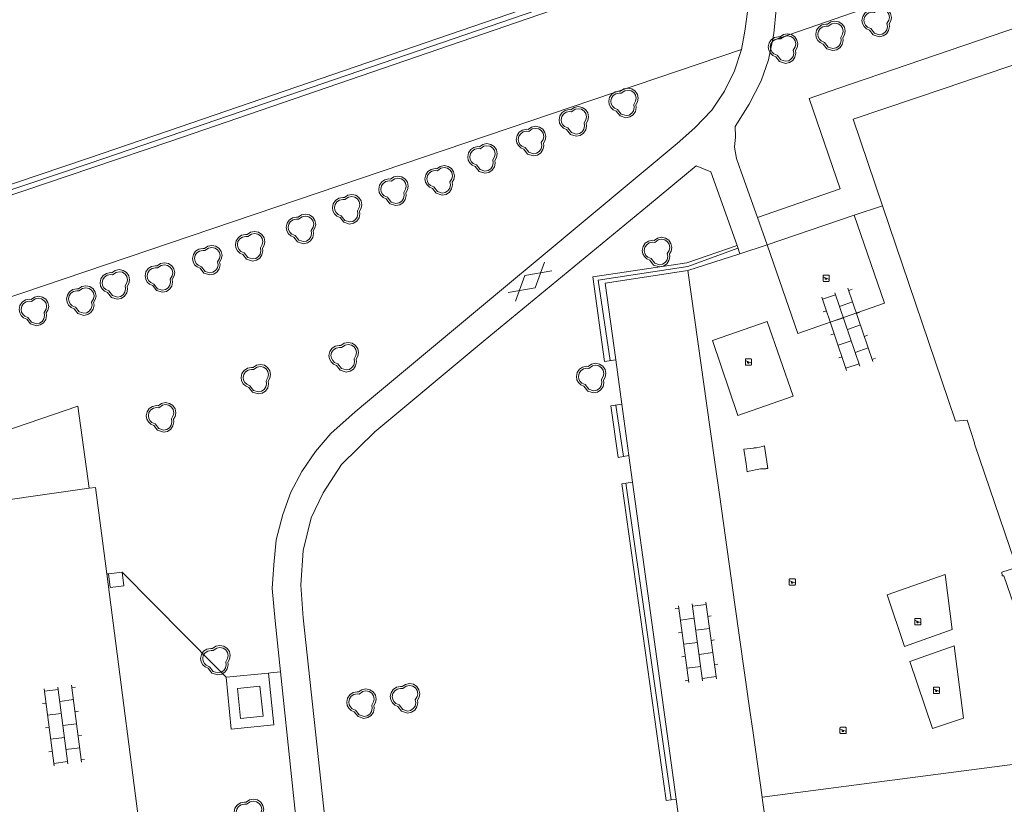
# Model space of a CAD drawing. Header units: metres. Extents: x 231584 to 239351, y 577231 to 577839.
# Tile 12 of 70: x 231836 to 231921, y 577492 to 577560. Entities that reach past the tile are written whole.
import ezdxf

# ---------------------------------------------------------------- set-up
doc = ezdxf.new("R2010")
doc.units = ezdxf.units.M
doc.header["$MEASUREMENT"] = 0
for name, color, linetype, lineweight in [('B01', 1, 'Continuous', 0), ('B02', 12, 'Continuous', 0), ('B03', 12, 'Continuous', 0), ('HAAG', 7, 'Continuous', 0), ('S01', 7, 'Continuous', 0), ('S02', 7, 'Continuous', 0), ('S03', 7, 'Continuous', 0), ('s_BOOM', 7, 'Continuous', 0), ('s_SPEELVOORZIENING', 7, 'Continuous', 0), ('T00', 34, 'Continuous', 0), ('T10', 7, 'Continuous', 0), ('V01', 8, 'Continuous', 0), ('V02', 253, 'Continuous', 0)]:
    doc.layers.add(name, color=color, linetype=linetype, lineweight=lineweight)

# ---------------------------------------------------------------- blocks, each defined once
blk = doc.blocks.new('SPEELVOORZIENING')
at = {"color": 0, "lineweight": -2, "transparency": 16777216}
for p, q in [((-2.67, -2.13), (-2.67, 2.13)), ((-2.13, 2.67), (2.13, 2.67)), ((2.09, -0.75), (-2.09, 0.94)), ((2.67, 2.13), (2.67, -2.13)), ((2.13, -2.67), (-2.13, -2.67))]:
    blk.add_line(p, q, dxfattribs=at)
at = {"linetype": 'ByBlock', "ltscale": 10, "flags": 128}
for points in [[(-2.67, 2.13), (-2.64, 2.3), (-2.56, 2.45), (-2.45, 2.56), (-2.3, 2.64), (-2.13, 2.67)], [(-0.78, -0.32), (-0.77, -0.17), (-0.71, -0.03), (-0.63, 0.09), (-0.52, 0.18), (-0.39, 0.25)], [(2.13, 2.67), (2.3, 2.64), (2.45, 2.56), (2.56, 2.45), (2.64, 2.3), (2.67, 2.13)], [(-2.13, -2.67), (-2.3, -2.64), (-2.45, -2.56), (-2.56, -2.45), (-2.64, -2.3), (-2.67, -2.13)], [(-0.17, -0.94), (-0.36, -0.91), (-0.53, -0.82), (-0.67, -0.69), (-0.75, -0.52), (-0.78, -0.32)], [(0.45, -0.32), (0.41, -0.52), (0.33, -0.69), (0.19, -0.82), (0.03, -0.91), (-0.17, -0.94)], [(0.39, -0.06), (0.41, -0.11), (0.42, -0.16), (0.44, -0.21), (0.44, -0.27), (0.45, -0.32)], [(2.67, -2.13), (2.64, -2.3), (2.56, -2.45), (2.45, -2.56), (2.3, -2.64), (2.13, -2.67)]]:
    blk.add_lwpolyline(points, dxfattribs=at)
blk = doc.blocks.new('BOOM')
at = {"lineweight": -2, "flags": 128}
blk.add_lwpolyline([(12.77, 3.98), (12.07, 7.4), (10.16, 10.19), (7.33, 12.08), (3.88, 12.77), (0.42, 12.07), (-2.48, 10.1), (-3.89, 10.21), (-7.35, 9.53), (-10.17, 7.64), (-12.08, 4.85), (-12.77, 1.43), (-12.3, -1.44), (-10.96, -3.92), (-8.89, -5.84), (-6.23, -7.04), (-2.99, -11.2), (2.09, -12.77), (5.54, -12.08), (8.37, -10.19), (10.27, -7.4), (10.97, -3.99), (10.67, -1.68), (12.1, 0.87), (12.77, 3.98)], dxfattribs=at)
blk.add_lwpolyline([(11.02, 3.99), (10.46, 6.72), (8.93, 8.95), (6.67, 10.47), (3.88, 11.02), (1.1, 10.46), (-2.02, 8.34), (-3.79, 8.48), (-6.68, 7.91), (-8.94, 6.39), (-10.47, 4.17), (-11.03, 1.4), (-10.65, -0.87), (-9.58, -2.85), (-7.93, -4.4), (-5.14, -5.66), (-1.97, -9.72), (2.18, -11), (4.87, -10.46), (7.14, -8.95), (8.66, -6.72), (9.24, -3.93), (8.89, -1.34), (10.48, 1.48)], close=True, dxfattribs=at)
blk = doc.blocks.new('OV4')
at = {"color": 0}
for p, q in [((0, 12), (67, 12)), ((2, 12), (2, 0)), ((12.5, 15), (12.5, 12)), ((23, 12), (23, 0)), ((33.5, 15), (33.5, 12)), ((44, 12), (44, 0)), ((54.5, 15), (54.5, 12)), ((65, 12), (65, 0)), ((0, 0), (67, 0)), ((12.5, 0), (12.5, -11.98)), ((33.5, 0), (33.5, -11.98)), ((54.5, 0), (54.5, -11.98)), ((0, -11.98), (67, -11.98)), ((2, -11.98), (2, -14.98)), ((23, -11.98), (23, -14.98)), ((44, -11.98), (44, -14.98)), ((65, -11.98), (65, -14.98))]:
    blk.add_line(p, q, dxfattribs=at)
blk = doc.blocks.new('GV2')
at = {"color": 0}
for p, q in [((11.84, 20.48), (0, 0)), ((13.98, 0), (2.16, 20.48)), ((11.8, -20.48), (0, 0)), ((13.98, 0), (2.12, -20.48))]:
    blk.add_line(p, q, dxfattribs=at)

msp = doc.modelspace()

# ---------------------------------------------------------------- linework, layer by layer
at = {"layer": 'B01', "flags": 128}
for points in [[(231928.491, 577558.263), (231915.628, 577553.872), (231907.654, 577551.183), (231910.194, 577543.706)], [(231910.194, 577543.706), (231916.497, 577525.151), (231916.511, 577525.061), (231917.537, 577525.165), (231918.151, 577523.193), (231918.163, 577523.108), (231921.213, 577514.142), (231921.755, 577512.549), (231921.807, 577512.4), (231920.527, 577512.004), (231920.564, 577511.682), (231920.694, 577511.686), (231922.942, 577505.181), (231921.51, 577504.693), (231921.534, 577504.365), (231921.657, 577504.368), (231923.87, 577497.924), (231922.465, 577497.353), (231922.54, 577496.822), (231926.983, 577497.41), (231927.414, 577496.161)], [(231841.569, 577519.265), (231840.605, 577526.364), (231775.035, 577503.936)], [(231831.959, 577507.768), (231831.842, 577508.659), (231830.978, 577508.546), (231830.191, 577514.48), (231831.061, 577514.606), (231830.864, 577515.969), (231830.308, 577515.889), (231830.07, 577517.644), (231841.569, 577519.265)]]:
    msp.add_lwpolyline(points, dxfattribs=at)
at = {"layer": 'B02', "flags": 128}
msp.add_lwpolyline([(231899.994, 577522.915), (231899.992, 577522.928), (231899.817, 577522.89), (231899.29, 577522.776), (231899.11, 577522.756), (231899.051, 577522.75), (231898.211, 577522.655), (231898.401, 577521.394), (231898.505, 577520.703), (231898.512, 577520.704), (231899.641, 577520.938), (231900.122, 577520.961), (231900.174, 577520.964), (231900.286, 577520.969), (231899.994, 577522.915)], dxfattribs=at)
at = {"layer": 'B03', "flags": 128}
for points in [[(231843.259, 577511.863), (231843.401, 577510.676), (231844.126, 577510.77), (231844.584, 577510.829), (231844.425, 577512.019)], [(231844.425, 577512.019), (231843.969, 577511.958), (231843.259, 577511.863)], [(231854.408, 577501.958), (231854.664, 577499.366), (231856.631, 577499.563), (231856.355, 577502.159), (231854.408, 577501.958)]]:
    msp.add_lwpolyline(points, dxfattribs=at)
at = {"layer": 'HAAG', "flags": 128}
for points in [[(231743.912, 577565.003), (231757.954, 577524.893), (231758.155, 577524.381), (231760.053, 577519.548), (231769.346, 577522.739), (231812.124, 577537.429), (231841.667, 577547.399), (231848.505, 577549.726), (231894.69, 577565.591), (231888.582, 577583.369)], [(231897.696, 577540.042), (231893.361, 577538.44), (231885.603, 577537.271), (231886.637, 577530.313)], [(231887.147, 577526.465), (231887.804, 577522.01)], [(231887.987, 577519.697), (231891.937, 577492.326)]]:
    msp.add_lwpolyline(points, dxfattribs=at)
at = {"layer": 'T00', "flags": 128}
msp.add_lwpolyline([(231742.154, 577571.387), (231743.806, 577566.666), (231758.376, 577525.049), (231758.574, 577524.545), (231760.315, 577520.113), (231811.98, 577537.855), (231841.522, 577547.825), (231848.359, 577550.151), (231894.118, 577565.871), (231888.157, 577583.223), (231888.025, 577583.608)], dxfattribs=at)
at = {"layer": 'T10', "flags": 128}
for points in [[(231900.68, 577557.987), (232060.28, 577613.236)], [(231895.025, 577566.002), (231895.003, 577565.223), (231848.651, 577549.3), (231841.813, 577546.973), (231812.27, 577537.003), (231769.492, 577522.313), (231759.792, 577518.982)], [(231897.996, 577557.208), (231771.692, 577514.47)], [(231887.133, 577530.385), (231886.168, 577530.244), (231885.146, 577537.552), (231893.273, 577538.778), (231897.62, 577540.257)], [(231888.27, 577522.088), (231887.331, 577521.931), (231886.705, 577526.403), (231887.66, 577526.538)], [(231892.342, 577492.385), (231891.481, 577492.259), (231887.65, 577519.648), (231888.586, 577519.784)], [(231843.1, 577511.853), (231843.259, 577511.863)], [(231844.425, 577512.019), (231852.566, 577503.786), (231853.42, 577502.923)], [(231857.096, 577503.276), (231857.269, 577503.294), (231858.135, 577503.383)]]:
    msp.add_lwpolyline(points, dxfattribs=at)
at = {"layer": 'V01', "flags": 128}
for points in [[(231897.393, 577566.742), (231897.857, 577565.114), (231898.257, 577563.645), (231898.442, 577561.94), (231898.53, 577560.467), (231898.308, 577558.794), (231897.996, 577557.208)], [(231900.68, 577557.987), (231900.81, 577558.608), (231901.015, 577560.691), (231900.915, 577562.731), (231900.621, 577564.633), (231900.142, 577566.256)], [(231899.392, 577542.685), (231897.979, 577546.642), (231897.582, 577547.807), (231897.408, 577548.787), (231897.501, 577549.663), (231897.449, 577550.574), (231898.679, 577552.506), (231899.702, 577554.508), (231900.333, 577556.323), (231900.68, 577557.987)], [(231897.996, 577557.208), (231897.413, 577555.369), (231896.527, 577553.631), (231895.437, 577551.985), (231893.982, 577550.445), (231892.456, 577549.089), (231865.652, 577526.781), (231864.579, 577525.865), (231862.496, 577524.019), (231861.169, 577522.441), (231859.981, 577520.723), (231859.032, 577518.929), (231858.337, 577517.01), (231857.748, 577514.799), (231857.541, 577512.645), (231857.419, 577510.597), (231857.676, 577507.787), (231858.135, 577503.383)], [(231863.278, 577482.394), (231862.578, 577485.637), (231861.953, 577490.727), (231860.103, 577508.046), (231859.894, 577510.872), (231860.077, 577513.878), (231860.779, 577516.699), (231861.811, 577518.859), (231863.414, 577521.33), (231866.297, 577524.155), (231875.668, 577531.963), (231889.866, 577543.656), (231894.099, 577547.159), (231895.354, 577546.646), (231897.62, 577540.257)], [(231900.23, 577540.339), (231899.392, 577542.685)], [(231897.62, 577540.257), (231897.868, 577539.558)], [(231897.868, 577539.558), (231900.23, 577540.339)], [(231858.135, 577503.383), (231860.025, 577485.267), (231860.3, 577483.327), (231860.293, 577482.501), (231860.18, 577482.069), (231860.157, 577481.981)]]:
    msp.add_lwpolyline(points, dxfattribs=at)
at = {"layer": 'V02', "flags": 128}
for points in [[(231985.907, 577578.41), (231985.087, 577580.753), (231985.084, 577580.752), (231906.338, 577553.846), (231903.855, 577552.997), (231906.533, 577545.158), (231899.392, 577542.685)], [(231907.744, 577542.878), (231910.194, 577543.706)], [(231900.23, 577540.339), (231907.744, 577542.878)], [(231907.744, 577542.878), (231910.381, 577535.274), (231902.888, 577532.658), (231900.23, 577540.339)], [(231897.868, 577539.558), (231893.357, 577538.099)], [(231893.357, 577538.099), (231886.226, 577537.002)], [(231899.794, 577492.557), (231899.01, 577498.107), (231898.706, 577500.254), (231897.44, 577509.217), (231897.116, 577511.505), (231896.095, 577518.725), (231895.698, 577521.538), (231894.976, 577526.643), (231894.513, 577529.92), (231893.357, 577538.099)], [(231886.226, 577537.002), (231887.133, 577530.385)], [(231895.511, 577532.052), (231900.238, 577533.698), (231902.487, 577527.237), (231897.693, 577525.568), (231895.511, 577532.052)], [(231887.133, 577530.385), (231887.66, 577526.538)], [(231887.66, 577526.538), (231888.27, 577522.088)], [(231888.27, 577522.088), (231888.586, 577519.784)], [(231843.1, 577511.853), (231842.137, 577519.322), (231841.569, 577519.265)], [(231888.586, 577519.784), (231892.342, 577492.385)], [(231846.467, 577485.742), (231843.1, 577511.853)], [(231916.229, 577507.041), (231912.119, 577505.579), (231910.608, 577510.05), (231915.614, 577511.794), (231916.229, 577507.041)], [(231914.516, 577498.487), (231912.558, 577504.279), (231916.412, 577505.624), (231917.219, 577499.388), (231914.516, 577498.487)], [(231857.096, 577503.276), (231853.42, 577502.923)], [(231853.42, 577502.923), (231853.849, 577498.434), (231857.547, 577498.802), (231857.096, 577503.276)], [(231927.414, 577496.161), (231911.715, 577494.094), (231899.794, 577492.557)], [(231892.342, 577492.385), (231893.171, 577486.335)], [(231899.794, 577492.557), (231899.832, 577492.291), (231900.555, 577487.309), (231893.171, 577486.335)]]:
    msp.add_lwpolyline(points, dxfattribs=at)

# ---------------------------------------------------------------- block references
at = {"layer": 'S01', "xscale": 0.1, "yscale": 0.1, "zscale": 0.1, "rotation": 309.769388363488}
msp.add_blockref('GV2', (231879.264, 577537.682), dxfattribs=at)
at = {"layer": 'S02', "xscale": 0.1, "yscale": 0.1, "zscale": 0.1, "rotation": 97.34771442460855}
msp.add_blockref('OV4', (231839.729, 577495.423), dxfattribs=at)
at = {"layer": 'S03', "xscale": 0.1, "yscale": 0.1, "zscale": 0.1}
for p, rotation in [((231908.239, 577529.842), 108.7622546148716), ((231893.736, 577509.258), 277.8057552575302)]:
    msp.add_blockref('OV4', p, dxfattribs=dict(at, rotation=rotation))
at = {"layer": 's_BOOM', "xscale": 0.1, "yscale": 0.1, "zscale": 0.1}
for p in [(231909.7, 577559.6), (231905.7, 577558.4), (231901.6, 577557.3), (231887.8, 577552.6), (231883.5, 577551), (231879.8, 577549.3), (231875.6, 577547.8), (231871.9, 577545.9), (231867.9, 577545), (231863.9, 577543.4), (231859.9, 577541.7), (231855.5, 577540.2), (231890.7, 577539.7), (231851.8, 577539), (231847.7, 577537.5), (231843.8, 577536.9), (231840.9, 577535.5), (231836.8, 577534.6), (231863.6, 577530.6), (231856, 577528.7), (231885, 577528.8), (231847.8, 577525.4), (231852.5, 577504.4), (231868.9, 577501.1), (231865.136, 577500.635), (231855.4, 577491.1)]:
    msp.add_blockref('BOOM', p, dxfattribs=at)
at = {"layer": 's_SPEELVOORZIENING', "xscale": 0.1, "yscale": 0.1, "zscale": 0.1}
for p in [(231905.324, 577537.432), (231898.609, 577530.192), (231902.399, 577511.161), (231913.257, 577507.724), (231914.874, 577501.786), (231906.792, 577498.322)]:
    msp.add_blockref('SPEELVOORZIENING', p, dxfattribs=at)

doc.saveas('drawing.dxf')
